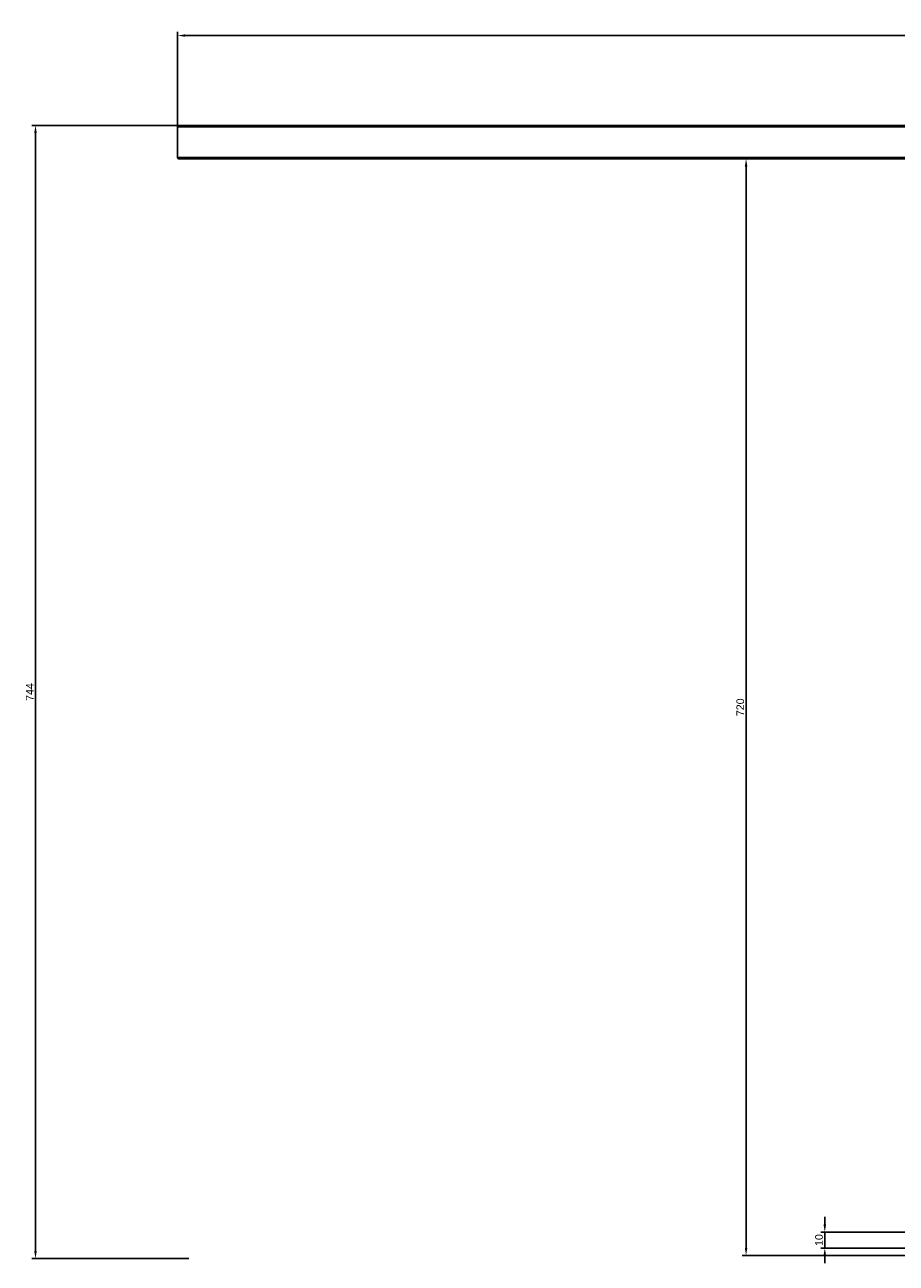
# Model space of a CAD drawing. Header units: millimetres. Extents: x -8463 to -6773, y 5114 to 6049.
# Tile 1 of 4: x -8463 to -7891, y 5236 to 6049. Entities that reach past the tile are written whole.
import ezdxf

# ---------------------------------------------------------------- set-up
doc = ezdxf.new("R2010")
doc.units = ezdxf.units.MM
doc.header["$MEASUREMENT"] = 0
for name, color, linetype, true_color in [('20190212_BENT GLASS tables$CURVES$dimensions', 176, 'Continuous', 0x000080), ('Zeichnung$Kanten', 178, 'Continuous', 0x000000), ('Zeichnung$Mittellinien', 178, 'Continuous', 0x000000)]:
    doc.layers.add(name, color=color, linetype=linetype, true_color=true_color)
doc.styles.add('Arial', font='txt')
doc.dimstyles.new('Default', dxfattribs={"dimscale": 5, "dimtxt": 1, "dimasz": 1, "dimexe": 0.5, "dimexo": 0.5, "dimgap": 0.25, "dimtad": 1, "dimtoh": 1, "dimdec": 0, "dimzin": 1, "dimdsep": 46, "dimtxsty": 'Arial', "dimcen": 0.5, "dimadec": 0, "dimazin": 0, "dimtfac": 1, "dimtdec": 4, "dimtix": 1, "dimtmove": 1, "dimatfit": 3, "dimfxl": 1, "dimtolj": 1, "dimtzin": 1, "dimarcsym": 0})

# ---------------------------------------------------------------- blocks, each defined once
blk = doc.blocks.new('*D1')
at = {"layer": '20190212_BENT GLASS tables$CURVES$dimensions', "color": 0, "lineweight": -2}
for p, q in [((-7860.45, 5961.05), (-7992.45, 5961.05)), ((-7989.95, 5246.05), (-7989.95, 5956.05)), ((-7860.45, 5241.05), (-7992.45, 5241.05))]:
    blk.add_line(p, q, dxfattribs=at)
at = {"layer": '20190212_BENT GLASS tables$CURVES$dimensions', "color": 0}
for points in [[(-7989.12, 5956.05), (-7990.78, 5956.05), (-7989.95, 5961.05)], [(-7990.78, 5246.05), (-7989.12, 5246.05), (-7989.95, 5241.05)]]:
    blk.add_solid(points, dxfattribs=at)
at = {"layer": 'Defpoints', "color": 0}
for p in [(-7989.95, 5961.05), (-7857.95, 5961.05), (-7857.95, 5241.05)]:
    blk.add_point(p, dxfattribs=at)
at = {"layer": '20190212_BENT GLASS tables$CURVES$dimensions', "color": 0, "insert": (-7993.75, 5601.05), "char_height": 5, "attachment_point": 5, "rotation": 90, "style": 'Arial'}
blk.add_mtext('\\A1;720', dxfattribs=at)
blk = doc.blocks.new('*D3')
at = {"layer": '20190212_BENT GLASS tables$CURVES$dimensions', "color": 0, "lineweight": -2}
for p, q in [((-7938.3, 5261.51), (-7938.3, 5266.51)), ((-7858.8, 5256.51), (-7940.8, 5256.51)), ((-7938.3, 5256.51), (-7938.3, 5246.05)), ((-7858.8, 5246.05), (-7940.8, 5246.05)), ((-7938.3, 5241.05), (-7938.3, 5236.05))]:
    blk.add_line(p, q, dxfattribs=at)
at = {"layer": '20190212_BENT GLASS tables$CURVES$dimensions', "color": 0}
for points in [[(-7939.14, 5261.51), (-7937.47, 5261.51), (-7938.3, 5256.51)], [(-7937.47, 5241.05), (-7939.14, 5241.05), (-7938.3, 5246.05)]]:
    blk.add_solid(points, dxfattribs=at)
at = {"layer": 'Defpoints', "color": 0}
for p in [(-7856.3, 5256.51), (-7938.3, 5246.05), (-7856.3, 5246.05)]:
    blk.add_point(p, dxfattribs=at)
at = {"layer": '20190212_BENT GLASS tables$CURVES$dimensions', "color": 0, "insert": (-7942.1, 5251.28), "char_height": 5, "attachment_point": 5, "rotation": 90, "style": 'Arial'}
blk.add_mtext('\\A1;10', dxfattribs=at)
blk = doc.blocks.new('*D14')
at = {"layer": '20190212_BENT GLASS tables$CURVES$dimensions', "color": 0, "lineweight": -2}
for p, q in [((-8355.64, 5983.05), (-8458.64, 5983.05)), ((-8456.14, 5978.05), (-8456.14, 5244.05)), ((-8355.64, 5239.05), (-8458.64, 5239.05))]:
    blk.add_line(p, q, dxfattribs=at)
at = {"layer": '20190212_BENT GLASS tables$CURVES$dimensions', "color": 0}
for points in [[(-8455.3, 5978.05), (-8456.97, 5978.05), (-8456.14, 5983.05)], [(-8456.97, 5244.05), (-8455.3, 5244.05), (-8456.14, 5239.05)]]:
    blk.add_solid(points, dxfattribs=at)
at = {"layer": 'Defpoints', "color": 0}
for p in [(-8353.14, 5983.05), (-8456.14, 5239.05), (-8353.14, 5239.05)]:
    blk.add_point(p, dxfattribs=at)
at = {"layer": '20190212_BENT GLASS tables$CURVES$dimensions', "color": 0, "insert": (-8459.89, 5611.05), "char_height": 5, "attachment_point": 5, "rotation": 90, "style": 'Arial'}
blk.add_mtext('\\A1;744', dxfattribs=at)
blk = doc.blocks.new('*D21')
at = {"layer": '20190212_BENT GLASS tables$CURVES$dimensions', "color": 0, "lineweight": -2}
for p, q in [((-8362.95, 5974.55), (-8362.95, 6044.55)), ((-8357.95, 6042.05), (-6867.95, 6042.05)), ((-6862.95, 5974.55), (-6862.95, 6044.55))]:
    blk.add_line(p, q, dxfattribs=at)
at = {"layer": '20190212_BENT GLASS tables$CURVES$dimensions', "color": 0}
for points in [[(-8357.95, 6042.88), (-8357.95, 6041.22), (-8362.95, 6042.05)], [(-6867.95, 6041.22), (-6867.95, 6042.88), (-6862.95, 6042.05)]]:
    blk.add_solid(points, dxfattribs=at)
at = {"layer": 'Defpoints', "color": 0}
for p in [(-6862.95, 6042.05), (-8362.95, 5972.05), (-6862.95, 5972.05)]:
    blk.add_point(p, dxfattribs=at)
at = {"layer": '20190212_BENT GLASS tables$CURVES$dimensions', "color": 0, "insert": (-7612.95, 6045.85), "char_height": 5, "attachment_point": 5, "style": 'Arial'}
blk.add_mtext('\\A1;1500', dxfattribs=at)

msp = doc.modelspace()

# ---------------------------------------------------------------- linework, layer by layer
at = {"layer": 'Zeichnung$Kanten'}
for points in [[(-8362.95, 5982.05), (-7612.95, 5982.05), (-6862.95, 5982.05)], [(-8362.95, 5962.05), (-7612.95, 5962.05), (-6862.95, 5962.05)]]:
    msp.add_open_spline(points, degree=2, dxfattribs=at)
at = {"layer": 'Zeichnung$Mittellinien'}
for points, weights in [([(-8362.95, 5982.05), (-8362.95, 5983.05), (-8361.95, 5983.05)], [1, 0.707106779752, 1]), ([(-8362.95, 5962.05), (-8362.95, 5961.05), (-8361.95, 5961.05)], [1, 0.70710677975, 1])]:
    msp.add_rational_spline(points, weights, degree=2, dxfattribs=at)
for points, degree in [([(-8362.95, 5962.05), (-8362.95, 5972.05), (-8362.95, 5982.05)], 2), ([(-8361.95, 5983.05), (-7862.62, 5983.05), (-7363.28, 5983.05), (-6863.95, 5983.05)], 3), ([(-8361.95, 5961.05), (-7862.62, 5961.05), (-7363.28, 5961.05), (-6863.95, 5961.05)], 3)]:
    msp.add_open_spline(points, degree=degree, dxfattribs=at)

# ---------------------------------------------------------------- dimensions: what is measured, and where the dimension line sits
at = {"layer": '20190212_BENT GLASS tables$CURVES$dimensions'}
dim = msp.add_linear_dim(base=(-6862.95, 6042.05), p1=(-8362.95, 5972.05), p2=(-6862.95, 5972.05), dimstyle='Default', dxfattribs=at)
dim.commit()
dim.dimension.update_dxf_attribs({"geometry": '*D21', "text_midpoint": (-7612.95, 6045.85)})
for base, p1, p2, picture, middle in [((-8456.14, 5239.05), (-8353.14, 5983.05), (-8353.14, 5239.05), '*D14', (-8459.89, 5611.05)), ((-7989.95, 5961.05), (-7857.95, 5241.05), (-7857.95, 5961.05), '*D1', (-7993.75, 5601.05)), ((-7938.3, 5246.05), (-7856.3, 5256.51), (-7856.3, 5246.05), '*D3', (-7942.1, 5251.28))]:
    dim = msp.add_linear_dim(base=base, p1=p1, p2=p2, angle=90, dimstyle='Default', dxfattribs=at)
    dim.commit()
    dim.dimension.update_dxf_attribs({"geometry": picture, "text_midpoint": middle})

doc.saveas('drawing.dxf')
